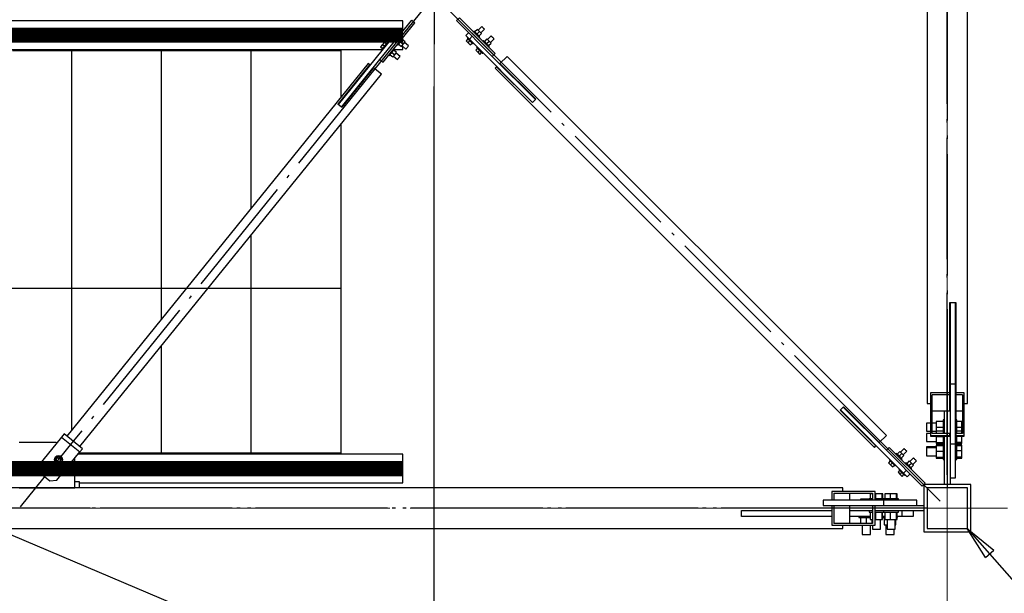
# Paper-space layout 'A0 Advance Steel' of a CAD drawing. Header units: millimetres. Extents: x 228 to 822, y 214 to 634.
# Tile 40 of 76: x 325 to 355, y 524 to 541. Entities that reach past the tile are written whole.
import ezdxf

# ---------------------------------------------------------------- set-up
doc = ezdxf.new("R2010")
doc.units = ezdxf.units.MM
doc.linetypes.add('1 1', pattern=[2, 1, -1])
doc.linetypes.add('ACAD_ISO04W100', pattern=[30, 24, -3, 0, -3])
doc.layers.get('0').update_dxf_attribs({"linetype": 'CONTINUOUS'})
for name, color, linetype in [('AS_Belki', 145, 'CONTINUOUS'), ('AS_Blachy', 30, 'CONTINUOUS'), ('AS_DIM_ON', 7, 'CONTINUOUS'), ('AS_Kraty', 9, 'CONTINUOUS'), ('AS_Schody', 253, 'CONTINUOUS'), ('AS_Sruby', 9, 'CONTINUOUS')]:
    doc.layers.add(name, color=color, linetype=linetype)

# ---------------------------------------------------------------- blocks, each defined once
blk = doc.blocks.new('324ewdsczxzxcz')
at = {"linetype": 'ACAD_ISO04W100', "lineweight": 5, "ltscale": 0.2}
for p, q in [((343.029, 244.968), (343.029, 340.131)), ((358.229, 244.968, 54.54), (358.229, 340.131, 54.54)), ((378.311, 266.018, -2641.446), (283.147, 266.018, -2641.446))]:
    blk.add_line(p, q, dxfattribs=at)

psp = doc.layouts.new('A0 Advance Steel')

# ---------------------------------------------------------------- linework, layer by layer
at = {"color": 0, "linetype": 'ByBlock', "lineweight": -2}
for p, q in [((354.062, 525.376), (353.526, 526.236)), ((353.526, 526.236), (354.312, 525.596)), ((354.062, 525.376), (354.312, 525.596))]:
    psp.add_line(p, q, dxfattribs=at)
at = {"linetype": '1 1', "transparency": 33554559, "const_width": 0.45}
for points, elevation in [([(336.804, 528.01), (299.119, 528.01), (299.119, 580.661), (318.446, 580.661)], -1259.448), ([(318.446, 567.811), (311.969, 567.811), (311.969, 540.86), (336.804, 540.86)], -1224.448)]:
    psp.add_lwpolyline(points, dxfattribs=dict(at, elevation=elevation))
at = {"elevation": -8880.379}
psp.add_lwpolyline([(334.975, 533.346), (305.43, 533.346), (305.43, 574.051), (315.936, 574.051), (313.246, 580.236)], dxfattribs=at)
at = {"color": 7}
for points in [[(323.335, 526.836), (362.519, 510.186), (379.409, 510.186)], [(353.526, 526.236), (362.345, 516.221), (381.177, 516.221)]]:
    psp.add_lwpolyline(points, dxfattribs=at)
at = {"layer": 'AS_Belki', "linetype": 'Continuous', "ltscale": 0.15}
for p, q in [((352.336, 578.736), (352.336, 529.936)), ((353.536, 529.936), (353.536, 578.736)), ((335.78, 540.017), (326.846, 528.976)), ((334.883, 538.813), (335.827, 539.979)), ((335.827, 539.979), (335.78, 540.017)), ((339.893, 540.233), (339.681, 540.021)), ((339.681, 540.021), (340.741, 538.96)), ((351.133, 528.993), (339.893, 540.233)), ((327.235, 528.661), (336.169, 539.702)), ((335.936, 539.891), (334.992, 538.725)), ((336.169, 539.702), (335.936, 539.891)), ((339.582, 539.922), (339.539, 539.88)), ((339.539, 539.88), (350.779, 528.639)), ((340.642, 538.861), (339.582, 539.922)), ((334.891, 538.807), (334.883, 538.813)), ((340.649, 538.868), (340.642, 538.861)), ((340.741, 538.96), (340.734, 538.953)), ((334.992, 538.725), (334.985, 538.731)), ((353.006, 532.936), (353.016, 532.936)), ((353.006, 530.258), (353.006, 532.936)), ((353.176, 532.936), (353.186, 532.936)), ((353.186, 532.936), (353.186, 530.258)), ((353.006, 530.83), (353.016, 530.83)), ((353.176, 530.83), (353.186, 530.83)), ((353.006, 530.258), (352.436, 530.258)), ((352.436, 530.258), (352.436, 528.986)), ((353.006, 530.194), (352.486, 530.194)), ((352.486, 529.05), (352.486, 530.194)), ((353.006, 530.194), (353.006, 530.258)), ((353.006, 529.723), (353.006, 530.194)), ((353.436, 530.258), (353.186, 530.258)), ((353.186, 530.258), (353.186, 530.194)), ((353.386, 530.194), (353.186, 530.194)), ((353.186, 530.194), (353.186, 529.723)), ((353.386, 530.194), (353.386, 529.05)), ((353.436, 528.986), (353.436, 530.258)), ((349.853, 529.834), (349.86, 529.841)), ((349.86, 529.841), (350.921, 528.781)), ((352.336, 529.936), (352.436, 529.936)), ((353.436, 529.936), (353.536, 529.936)), ((349.761, 529.742), (349.768, 529.75)), ((350.822, 528.682), (349.761, 529.742)), ((352.486, 529.723), (353.006, 529.723)), ((353.186, 529.723), (353.386, 529.723)), ((353.186, 529.723), (353.186, 529.456)), ((350.921, 528.781), (351.133, 528.993)), ((353.006, 528.986), (352.436, 528.986)), ((352.436, 528.986), (352.436, 528.976)), ((352.436, 528.976), (353.006, 528.976)), ((353.006, 529.05), (352.486, 529.05)), ((353.006, 528.986), (353.006, 529.05)), ((353.006, 528.976), (353.006, 528.986)), ((353.386, 529.05), (353.186, 529.05)), ((353.186, 529.05), (353.186, 528.986)), ((353.436, 528.986), (353.186, 528.986)), ((353.186, 528.986), (353.186, 528.976)), ((353.186, 528.976), (353.436, 528.976)), ((353.436, 528.976), (353.436, 528.986)), ((350.779, 528.639), (350.822, 528.682)), ((349.836, 527.436), (301.036, 527.436)), ((349.836, 527.336), (349.836, 527.436)), ((353.636, 527.536), (352.236, 527.536)), ((352.236, 527.536), (352.236, 526.136)), ((353.536, 527.436), (352.336, 527.436)), ((352.336, 527.436), (352.336, 526.236)), ((353.536, 526.236), (353.536, 527.436)), ((353.636, 526.136), (353.636, 527.536)), ((350.786, 527.336), (349.515, 527.336)), ((349.515, 527.336), (349.515, 527.086)), ((349.578, 527.286), (350.723, 527.286)), ((349.578, 527.286), (349.578, 527.086)), ((350.049, 527.086), (350.049, 527.286)), ((350.723, 527.286), (350.723, 527.086)), ((350.796, 527.336), (350.786, 527.336)), ((350.786, 527.336), (350.786, 527.086)), ((350.796, 527.086), (350.796, 527.336)), ((349.515, 527.086), (349.578, 527.086)), ((349.578, 526.906), (349.515, 526.906)), ((349.515, 526.906), (349.515, 526.336)), ((349.578, 527.086), (350.049, 527.086)), ((350.049, 526.906), (349.578, 526.906)), ((349.578, 526.906), (349.578, 526.386)), ((349.836, 527.076), (349.836, 527.086)), ((349.836, 526.906), (349.836, 526.916)), ((350.049, 527.086), (350.363, 527.086)), ((350.049, 526.386), (350.049, 526.906)), ((350.723, 527.086), (350.786, 527.086)), ((350.786, 526.906), (350.723, 526.906)), ((350.723, 526.906), (350.723, 526.386)), ((350.786, 527.086), (350.796, 527.086)), ((350.796, 526.906), (350.786, 526.906)), ((350.786, 526.906), (350.786, 526.336)), ((350.796, 526.336), (350.796, 526.906)), ((346.836, 526.766), (349.515, 526.766)), ((346.836, 526.756), (346.836, 526.766)), ((346.836, 526.586), (346.836, 526.596)), ((349.515, 526.586), (346.836, 526.586)), ((349.515, 526.336), (350.786, 526.336)), ((350.723, 526.386), (349.578, 526.386)), ((349.836, 526.236), (349.836, 526.336)), ((350.786, 526.336), (350.796, 526.336)), ((301.036, 526.236), (349.836, 526.236)), ((352.236, 526.136), (353.636, 526.136)), ((352.336, 526.236), (353.536, 526.236))]:
    psp.add_line(p, q, dxfattribs=at)
at = {"layer": 'AS_Belki', "color": 10, "linetype": 'ACAD_ISO04W100', "ltscale": 0.15}
for points in [[(352.936, 581.236), (352.936, 578.736), (352.936, 529.936), (352.936, 527.436)], [(339.504, 540.269), (337.736, 542.036), (313.136, 566.636), (311.368, 568.404)], [(337.736, 565.582), (337.736, 564.144), (337.736, 542.036), (337.736, 540.599)], [(352.936, 528.077), (352.936, 529.622), (352.936, 552.236), (352.936, 553.78)], [(337.547, 541.803), (335.975, 539.86), (327.04, 528.819), (325.468, 526.875)], [(352.724, 527.048), (350.956, 528.816), (339.716, 540.056), (337.948, 541.824)], [(352.936, 527.825), (352.936, 529.369), (352.936, 529.622), (352.936, 531.166)], [(352.336, 526.836), (349.836, 526.836), (301.036, 526.836), (298.536, 526.836)], [(351.695, 526.836), (350.151, 526.836), (327.537, 526.836), (325.992, 526.836)], [(351.948, 526.836), (350.403, 526.836), (350.151, 526.836), (348.606, 526.836)], [(352.936, 526.836), (352.936, 526.836), (352.936, 526.836), (352.936, 526.836)]]:
    psp.add_lwpolyline(points, dxfattribs=at)
at = {"layer": 'AS_Blachy', "linetype": 'Continuous', "ltscale": 0.15}
for p, q in [((336.123, 540.138), (337.067, 541.304)), ((336.216, 540.063), (337.16, 541.229)), ((337.16, 541.229), (337.067, 541.304)), ((338.479, 541.379), (338.394, 541.294)), ((339.454, 540.233), (338.394, 541.294)), ((339.539, 540.318), (338.479, 541.379)), ((336.558, 540.867), (334.891, 538.807)), ((336.653, 540.983), (336.558, 540.867)), ((336.558, 540.867), (336.652, 540.791)), ((336.746, 540.908), (336.653, 540.983)), ((338.754, 540.933), (338.669, 540.848)), ((338.669, 540.848), (338.776, 540.742)), ((338.776, 540.742), (338.86, 540.827)), ((338.776, 540.742), (340.649, 538.868)), ((325.243, 540.405), (326.993, 540.405)), ((326.993, 540.405), (326.993, 540.435)), ((327.004, 540.405), (327.879, 540.405)), ((327.904, 540.405), (329.654, 540.405)), ((329.654, 540.405), (329.654, 540.435)), ((329.664, 540.405), (330.539, 540.405)), ((330.564, 540.405), (332.314, 540.405)), ((332.314, 540.405), (332.314, 540.435)), ((332.314, 540.405), (332.725, 540.405)), ((332.775, 540.405), (333.2, 540.405)), ((333.225, 540.405), (334.975, 540.405)), ((334.975, 540.405), (334.975, 540.435)), ((339.454, 540.233), (339.539, 540.318)), ((334.985, 538.731), (336.123, 540.138)), ((336.123, 540.138), (336.216, 540.063)), ((340.734, 538.953), (339.454, 540.233)), ((340.734, 538.953), (340.649, 538.868)), ((334.985, 538.731), (334.891, 538.807)), ((353.016, 532.936), (353.176, 532.936)), ((353.016, 532.936), (353.016, 530.512)), ((353.176, 530.512), (353.176, 532.936)), ((353.176, 530.512), (353.016, 530.512)), ((353.016, 530.512), (353.016, 528.732)), ((353.176, 528.732), (353.176, 530.512)), ((349.768, 529.75), (349.853, 529.834)), ((351.132, 528.555), (349.853, 529.834)), ((353.016, 529.836), (353.006, 529.836)), ((349.768, 529.75), (351.642, 527.876)), ((352.856, 529.05), (352.856, 529.723)), ((326.693, 528.945), (326.013, 528.106)), ((326.768, 529.039), (326.693, 528.945)), ((326.693, 528.945), (327.237, 528.505)), ((327.312, 528.598), (326.768, 529.039)), ((352.856, 527.536), (352.856, 528.976)), ((353.006, 528.983), (353.016, 528.983)), ((326.536, 528.788), (325.436, 528.788)), ((326.553, 528.773), (326.536, 528.788)), ((351.217, 528.64), (351.132, 528.555)), ((352.279, 527.579), (351.217, 528.64)), ((353.176, 528.732), (353.016, 528.732)), ((353.016, 528.732), (353.016, 528.617)), ((353.016, 528.617), (353.016, 527.536)), ((353.176, 528.489), (353.176, 528.732)), ((326.557, 527.666), (327.237, 528.505)), ((327.654, 528.465), (327.204, 528.465)), ((327.237, 528.505), (327.312, 528.598)), ((329.654, 528.465), (327.704, 528.465)), ((330.764, 528.465), (329.654, 528.465)), ((329.654, 528.435), (329.654, 528.465)), ((332.314, 528.465), (330.814, 528.465)), ((332.425, 528.465), (332.314, 528.465)), ((332.314, 528.435), (332.314, 528.465)), ((334.975, 528.465), (332.475, 528.465)), ((334.975, 528.435), (334.975, 528.465)), ((352.194, 527.494), (351.132, 528.555)), ((353.176, 527.738), (353.176, 528.489)), ((326.013, 528.106), (326.035, 527.895)), ((327.086, 528.288), (327.072, 528.301)), ((327.086, 527.438), (327.086, 528.288)), ((326.035, 527.895), (326.346, 527.643)), ((351.642, 527.876), (351.727, 527.961)), ((351.642, 527.876), (351.748, 527.77)), ((351.748, 527.77), (351.833, 527.855)), ((353.016, 527.738), (353.176, 527.738)), ((325.436, 527.438), (327.086, 527.438)), ((326.346, 527.643), (326.557, 527.666)), ((352.194, 527.494), (352.279, 527.579)), ((351.041, 527.076), (349.26, 527.076)), ((349.26, 527.076), (349.26, 526.916)), ((349.26, 526.916), (350.851, 526.916)), ((349.936, 526.916), (349.936, 526.906)), ((350.789, 526.906), (350.789, 526.916)), ((350.851, 526.916), (351.041, 526.916)), ((352.035, 527.076), (351.041, 527.076)), ((351.041, 527.076), (351.041, 526.916)), ((351.041, 526.916), (351.155, 526.916)), ((351.155, 526.916), (352.236, 526.916)), ((352.035, 526.916), (352.035, 527.076)), ((349.515, 526.756), (346.836, 526.756)), ((346.836, 526.596), (346.836, 526.756)), ((346.836, 526.596), (349.515, 526.596)), ((350.723, 526.756), (350.049, 526.756)), ((350.049, 526.596), (350.652, 526.596)), ((352.236, 526.756), (350.796, 526.756)), ((351.019, 526.596), (351.084, 526.596)), ((351.452, 526.596), (351.586, 526.596)), ((351.586, 526.756), (351.586, 526.596)), ((351.586, 526.596), (351.936, 526.596)), ((351.936, 526.596), (351.936, 526.756))]:
    psp.add_line(p, q, dxfattribs=at)
at = {"layer": 'AS_DIM_ON', "color": 8}
psp.add_line((337.736, 512.155), (337.736, 539.336), dxfattribs=at)
at = {"layer": 'AS_Kraty', "linetype": 'Continuous', "ltscale": 0.15}
for p, q in [((326.993, 540.405), (327.004, 540.405)), ((326.993, 529.157), (326.993, 540.405)), ((327.879, 540.405), (327.904, 540.405)), ((329.654, 540.405), (329.664, 540.405)), ((329.654, 532.446), (329.654, 540.405)), ((330.539, 540.405), (330.564, 540.405)), ((332.314, 535.734), (332.314, 540.405)), ((332.725, 540.405), (332.775, 540.405)), ((333.2, 540.405), (333.225, 540.405)), ((334.975, 539.022), (334.975, 540.405)), ((334.975, 538.911), (334.975, 538.927)), ((334.975, 528.465), (334.975, 538.227)), ((332.314, 528.465), (332.314, 534.939)), ((329.654, 528.465), (329.654, 531.651)), ((327.704, 528.465), (327.654, 528.465)), ((330.814, 528.465), (330.764, 528.465)), ((332.475, 528.465), (332.425, 528.465))]:
    psp.add_line(p, q, dxfattribs=at)
at = {"layer": 'AS_Schody', "linetype": 'Continuous', "ltscale": 0.15}
for p, q in [((336.804, 541.285), (311.644, 541.285)), ((336.804, 540.98), (336.804, 541.285)), ((336.804, 540.758), (336.804, 540.789)), ((336.804, 540.715), (336.804, 540.75)), ((311.644, 540.435), (336.186, 540.435)), ((336.55, 540.435), (336.804, 540.435)), ((336.804, 540.435), (336.804, 540.526)), ((336.804, 528.435), (327.18, 528.435)), ((336.804, 527.585), (336.804, 528.435)), ((327.223, 527.585), (336.804, 527.585))]:
    psp.add_line(p, q, dxfattribs=at)
at = {"layer": 'AS_Schody', "color": 10, "linetype": 'ACAD_ISO04W100', "ltscale": 0.15}
for points in [[(336.709, 540.658), (334.62, 540.658), (310.977, 540.658), (308.888, 540.658)], [(336.709, 528.212), (334.62, 528.212), (310.977, 528.212), (308.888, 528.212)]]:
    psp.add_lwpolyline(points, dxfattribs=at)
at = {"layer": 'AS_Sruby', "linetype": 'Continuous', "ltscale": 0.15}
for p, q in [((336.449, 540.891), (336.394, 540.823)), ((336.504, 540.958), (336.449, 540.891)), ((336.449, 540.891), (336.507, 540.844)), ((336.562, 540.911), (336.504, 540.958)), ((336.522, 540.862), (336.507, 540.844)), ((336.536, 540.879), (336.522, 540.862)), ((336.549, 540.896), (336.536, 540.879)), ((336.561, 540.91), (336.549, 540.896)), ((336.57, 540.921), (336.561, 540.91)), ((336.577, 540.93), (336.57, 540.921)), ((336.581, 540.935), (336.577, 540.93)), ((336.583, 540.937), (336.581, 540.935)), ((336.602, 540.921), (336.583, 540.937)), ((338.913, 540.979), (338.896, 540.961)), ((338.915, 540.978), (338.913, 540.979)), ((338.92, 540.973), (338.915, 540.978)), ((338.928, 540.965), (338.92, 540.973)), ((338.938, 540.954), (338.928, 540.965)), ((339.013, 541.032), (338.937, 540.956)), ((338.951, 540.941), (338.938, 540.954)), ((338.966, 540.927), (338.951, 540.941)), ((338.982, 540.911), (338.966, 540.927)), ((338.998, 540.894), (338.982, 540.911)), ((338.998, 540.894), (339.075, 540.971)), ((339.015, 540.878), (338.998, 540.894)), ((339.075, 540.971), (339.013, 541.032)), ((339.031, 540.862), (339.015, 540.878)), ((339.045, 540.847), (339.031, 540.862)), ((339.14, 541.121), (339.032, 541.013)), ((339.06, 540.833), (339.136, 540.909)), ((339.136, 540.909), (339.075, 540.971)), ((339.117, 540.928), (339.225, 541.036)), ((339.143, 541.117), (339.14, 541.121)), ((339.152, 541.108), (339.143, 541.117)), ((339.166, 541.094), (339.152, 541.108)), ((339.182, 541.078), (339.166, 541.094)), ((339.198, 541.062), (339.182, 541.078)), ((339.212, 541.048), (339.198, 541.062)), ((339.221, 541.039), (339.212, 541.048)), ((339.225, 541.036), (339.221, 541.039)), ((336.197, 540.58), (336.143, 540.513)), ((336.252, 540.647), (336.197, 540.58)), ((336.197, 540.58), (336.256, 540.533)), ((336.31, 540.6), (336.252, 540.647)), ((336.285, 540.568), (336.27, 540.551)), ((336.298, 540.585), (336.285, 540.568)), ((336.309, 540.599), (336.298, 540.585)), ((336.318, 540.61), (336.309, 540.599)), ((336.325, 540.619), (336.318, 540.61)), ((336.33, 540.624), (336.325, 540.619)), ((336.331, 540.626), (336.33, 540.624)), ((336.351, 540.61), (336.331, 540.626)), ((336.394, 540.823), (336.453, 540.776)), ((336.433, 540.752), (336.432, 540.75)), ((336.432, 540.75), (336.451, 540.735)), ((336.438, 540.758), (336.433, 540.752)), ((336.445, 540.766), (336.438, 540.758)), ((336.454, 540.778), (336.445, 540.766)), ((336.465, 540.792), (336.454, 540.778)), ((336.478, 540.808), (336.465, 540.792)), ((336.493, 540.826), (336.478, 540.808)), ((336.507, 540.844), (336.493, 540.826)), ((336.638, 540.584), (336.657, 540.568)), ((336.657, 540.568), (336.659, 540.57)), ((336.659, 540.57), (336.663, 540.575)), ((336.663, 540.575), (336.67, 540.584)), ((336.67, 540.584), (336.679, 540.595)), ((336.678, 540.594), (336.762, 540.526)), ((336.679, 540.595), (336.691, 540.609)), ((336.691, 540.609), (336.704, 540.626)), ((336.704, 540.626), (336.718, 540.643)), ((336.718, 540.643), (336.733, 540.661)), ((336.733, 540.661), (336.748, 540.679)), ((336.733, 540.661), (336.817, 540.593)), ((336.748, 540.679), (336.762, 540.697)), ((336.762, 540.697), (336.775, 540.713)), ((336.762, 540.526), (336.817, 540.593)), ((336.775, 540.713), (336.786, 540.727)), ((336.786, 540.727), (336.796, 540.739)), ((336.871, 540.661), (336.787, 540.729)), ((336.808, 540.755), (336.789, 540.77)), ((336.796, 540.739), (336.803, 540.747)), ((336.803, 540.747), (336.807, 540.753)), ((336.807, 540.753), (336.808, 540.755)), ((336.817, 540.593), (336.871, 540.661)), ((336.973, 540.544), (336.854, 540.64)), ((338.732, 540.751), (338.679, 540.698)), ((338.679, 540.698), (338.74, 540.636)), ((338.726, 540.792), (338.708, 540.774)), ((338.708, 540.774), (338.71, 540.772)), ((338.71, 540.772), (338.715, 540.768)), ((338.715, 540.768), (338.723, 540.76)), ((338.723, 540.76), (338.733, 540.749)), ((338.733, 540.749), (338.746, 540.736)), ((338.74, 540.636), (338.793, 540.689)), ((338.74, 540.636), (338.802, 540.575)), ((338.746, 540.736), (338.761, 540.722)), ((338.761, 540.722), (338.777, 540.706)), ((338.777, 540.706), (338.793, 540.689)), ((338.793, 540.689), (338.81, 540.673)), ((338.802, 540.575), (338.855, 540.628)), ((338.81, 540.673), (338.826, 540.657)), ((338.826, 540.657), (338.84, 540.642)), ((338.84, 540.642), (338.853, 540.629)), ((338.853, 540.629), (338.864, 540.619)), ((338.864, 540.619), (338.872, 540.611)), ((338.872, 540.611), (338.876, 540.606)), ((338.876, 540.606), (338.878, 540.604)), ((338.878, 540.604), (338.896, 540.622)), ((339.058, 540.834), (339.045, 540.847)), ((339.069, 540.824), (339.058, 540.834)), ((339.065, 540.792), (339.083, 540.809)), ((339.077, 540.816), (339.069, 540.824)), ((339.082, 540.811), (339.077, 540.816)), ((339.083, 540.809), (339.082, 540.811)), ((339.196, 540.696), (339.179, 540.679)), ((339.198, 540.695), (339.196, 540.696)), ((339.203, 540.69), (339.198, 540.695)), ((339.211, 540.682), (339.203, 540.69)), ((339.221, 540.671), (339.211, 540.682)), ((339.296, 540.749), (339.22, 540.673)), ((339.234, 540.659), (339.221, 540.671)), ((339.249, 540.644), (339.234, 540.659)), ((339.265, 540.628), (339.249, 540.644)), ((339.281, 540.611), (339.265, 540.628)), ((339.281, 540.611), (339.357, 540.688)), ((339.298, 540.595), (339.281, 540.611)), ((339.357, 540.688), (339.296, 540.749)), ((339.314, 540.579), (339.298, 540.595)), ((339.328, 540.564), (339.314, 540.579)), ((339.423, 540.838), (339.315, 540.73)), ((339.341, 540.551), (339.328, 540.564)), ((339.342, 540.55), (339.419, 540.626)), ((339.419, 540.626), (339.357, 540.688)), ((339.4, 540.645), (339.507, 540.753)), ((339.426, 540.834), (339.423, 540.838)), ((339.435, 540.825), (339.426, 540.834)), ((339.449, 540.812), (339.435, 540.825)), ((339.465, 540.795), (339.449, 540.812)), ((339.481, 540.779), (339.465, 540.795)), ((339.495, 540.765), (339.481, 540.779)), ((339.504, 540.756), (339.495, 540.765)), ((339.507, 540.753), (339.504, 540.756)), ((336.143, 540.513), (336.201, 540.465)), ((336.182, 540.441), (336.18, 540.439)), ((336.18, 540.439), (336.2, 540.424)), ((336.186, 540.447), (336.182, 540.441)), ((336.193, 540.455), (336.186, 540.447)), ((336.202, 540.467), (336.193, 540.455)), ((336.214, 540.481), (336.202, 540.467)), ((336.227, 540.497), (336.214, 540.481)), ((336.241, 540.515), (336.227, 540.497)), ((336.256, 540.533), (336.241, 540.515)), ((336.27, 540.551), (336.256, 540.533)), ((336.386, 540.273), (336.406, 540.257)), ((336.411, 540.264), (336.418, 540.273)), ((336.418, 540.273), (336.428, 540.284)), ((336.427, 540.283), (336.511, 540.215)), ((336.428, 540.284), (336.439, 540.299)), ((336.439, 540.299), (336.452, 540.315)), ((336.452, 540.315), (336.466, 540.332)), ((336.466, 540.332), (336.481, 540.35)), ((336.481, 540.35), (336.496, 540.369)), ((336.481, 540.35), (336.565, 540.282)), ((336.496, 540.369), (336.51, 540.386)), ((336.51, 540.386), (336.523, 540.402)), ((336.511, 540.215), (336.565, 540.282)), ((336.523, 540.402), (336.535, 540.416)), ((336.535, 540.416), (336.544, 540.428)), ((336.62, 540.35), (336.536, 540.418)), ((336.557, 540.444), (336.537, 540.459)), ((336.544, 540.428), (336.551, 540.437)), ((336.551, 540.437), (336.555, 540.442)), ((336.555, 540.442), (336.557, 540.444)), ((336.565, 540.282), (336.62, 540.35)), ((336.721, 540.233), (336.603, 540.329)), ((336.779, 540.547), (336.897, 540.451)), ((336.897, 540.451), (336.9, 540.455)), ((336.9, 540.455), (336.908, 540.465)), ((336.908, 540.465), (336.92, 540.48)), ((336.92, 540.48), (336.935, 540.498)), ((336.935, 540.498), (336.949, 540.516)), ((336.949, 540.516), (336.962, 540.531)), ((336.962, 540.531), (336.97, 540.541)), ((336.97, 540.541), (336.973, 540.544)), ((339.015, 540.468), (338.962, 540.415)), ((338.962, 540.415), (339.023, 540.353)), ((339.009, 540.509), (338.991, 540.491)), ((338.991, 540.491), (338.993, 540.49)), ((338.993, 540.49), (338.998, 540.485)), ((338.998, 540.485), (339.006, 540.477)), ((339.006, 540.477), (339.016, 540.466)), ((339.016, 540.466), (339.029, 540.454)), ((339.023, 540.353), (339.076, 540.406)), ((339.023, 540.353), (339.084, 540.292)), ((339.029, 540.454), (339.044, 540.439)), ((339.044, 540.439), (339.06, 540.423)), ((339.06, 540.423), (339.076, 540.406)), ((339.076, 540.406), (339.093, 540.39)), ((339.084, 540.292), (339.137, 540.345)), ((339.093, 540.39), (339.109, 540.374)), ((339.109, 540.374), (339.123, 540.359)), ((339.123, 540.359), (339.136, 540.346)), ((339.136, 540.346), (339.147, 540.336)), ((339.147, 540.336), (339.154, 540.328)), ((339.154, 540.328), (339.159, 540.323)), ((339.159, 540.323), (339.161, 540.322)), ((339.161, 540.322), (339.179, 540.339)), ((339.352, 540.541), (339.341, 540.551)), ((339.348, 540.509), (339.366, 540.527)), ((339.36, 540.533), (339.352, 540.541)), ((339.364, 540.528), (339.36, 540.533)), ((339.366, 540.527), (339.364, 540.528)), ((336.406, 540.257), (336.407, 540.259)), ((336.407, 540.259), (336.411, 540.264)), ((336.527, 540.236), (336.646, 540.14)), ((336.646, 540.14), (336.648, 540.144)), ((336.648, 540.144), (336.657, 540.154)), ((336.657, 540.154), (336.669, 540.169)), ((336.669, 540.169), (336.683, 540.187)), ((336.683, 540.187), (336.698, 540.205)), ((336.698, 540.205), (336.71, 540.22)), ((336.71, 540.22), (336.718, 540.23)), ((336.718, 540.23), (336.721, 540.233)), ((352.436, 529.356), (352.316, 529.356)), ((352.316, 529.356), (352.316, 529.347)), ((352.316, 529.347), (352.316, 529.321)), ((352.316, 529.321), (352.316, 529.282)), ((352.316, 529.282), (352.316, 529.236)), ((352.316, 529.236), (352.316, 529.19)), ((352.316, 529.19), (352.316, 529.151)), ((352.601, 529.356), (352.486, 529.356)), ((352.816, 529.408), (352.601, 529.408)), ((352.601, 529.408), (352.601, 529.236)), ((352.601, 529.236), (352.816, 529.236)), ((352.601, 529.236), (352.601, 529.12)), ((352.856, 529.456), (352.816, 529.456)), ((352.816, 529.456), (352.816, 529.452)), ((352.816, 529.452), (352.816, 529.44)), ((352.816, 529.44), (352.816, 529.419)), ((352.816, 529.419), (352.816, 529.392)), ((352.816, 529.392), (352.816, 529.358)), ((352.816, 529.358), (352.816, 529.32)), ((352.816, 529.32), (352.816, 529.279)), ((352.816, 529.279), (352.816, 529.236)), ((352.816, 529.236), (352.816, 529.193)), ((352.816, 529.193), (352.816, 529.156)), ((353.216, 529.456), (353.176, 529.456)), ((353.216, 529.452), (353.216, 529.456)), ((353.216, 529.44), (353.216, 529.452)), ((353.216, 529.419), (353.216, 529.44)), ((353.216, 529.392), (353.216, 529.419)), ((353.366, 529.409), (353.216, 529.409)), ((353.216, 529.358), (353.216, 529.392)), ((353.216, 529.32), (353.216, 529.358)), ((353.216, 529.279), (353.216, 529.32)), ((353.216, 529.236), (353.216, 529.279)), ((353.216, 529.236), (353.366, 529.236)), ((353.216, 529.193), (353.216, 529.236)), ((353.216, 529.156), (353.216, 529.193)), ((353.366, 529.236), (353.366, 529.409)), ((353.366, 529.122), (353.366, 529.236)), ((352.316, 529.151), (352.316, 529.125)), ((352.316, 529.125), (352.316, 529.116)), ((352.316, 529.116), (352.436, 529.116)), ((352.436, 529.056), (352.316, 529.056)), ((352.316, 529.056), (352.316, 529.041)), ((352.316, 529.041), (352.316, 529.011)), ((352.316, 529.011), (352.316, 528.969)), ((352.316, 528.969), (352.316, 528.923)), ((352.316, 528.923), (352.316, 528.878)), ((352.486, 529.116), (352.601, 529.116)), ((352.601, 529.056), (352.486, 529.056)), ((352.816, 529.12), (352.601, 529.12)), ((352.601, 529.12), (352.601, 529.05)), ((352.601, 528.976), (352.601, 528.965)), ((352.601, 528.965), (352.816, 528.965)), ((352.601, 528.965), (352.601, 528.781)), ((352.856, 529.156), (352.816, 529.156)), ((352.816, 529.156), (352.816, 529.155)), ((352.816, 529.155), (352.816, 529.146)), ((352.816, 529.146), (352.816, 529.129)), ((352.816, 529.129), (352.816, 529.104)), ((352.816, 529.104), (352.816, 529.073)), ((352.816, 529.073), (352.816, 529.05)), ((352.816, 528.976), (352.816, 528.954)), ((352.816, 528.954), (352.816, 528.911)), ((352.816, 528.911), (352.816, 528.869)), ((353.216, 529.156), (353.176, 529.156)), ((353.216, 529.155), (353.216, 529.156)), ((353.216, 529.146), (353.216, 529.155)), ((353.216, 529.129), (353.216, 529.146)), ((353.216, 529.104), (353.216, 529.129)), ((353.366, 529.122), (353.216, 529.122)), ((353.216, 529.073), (353.216, 529.104)), ((353.216, 529.05), (353.216, 529.073)), ((353.216, 528.954), (353.216, 528.976)), ((353.366, 528.965), (353.216, 528.965)), ((353.216, 528.911), (353.216, 528.954)), ((353.216, 528.869), (353.216, 528.911)), ((353.366, 529.05), (353.366, 529.122)), ((353.366, 528.965), (353.366, 528.976)), ((353.366, 528.78), (353.366, 528.965)), ((351.653, 528.608), (351.545, 528.5)), ((351.656, 528.604), (351.653, 528.608)), ((351.665, 528.595), (351.656, 528.604)), ((352.316, 528.878), (352.316, 528.843)), ((352.316, 528.843), (352.316, 528.821)), ((352.316, 528.821), (352.316, 528.818)), ((352.316, 528.818), (352.601, 528.818)), ((352.601, 528.656), (352.316, 528.656)), ((352.316, 528.656), (352.316, 528.647)), ((352.316, 528.647), (352.316, 528.624)), ((352.601, 528.624), (352.316, 528.624)), ((352.316, 528.624), (352.316, 528.609)), ((352.316, 528.609), (352.316, 528.579)), ((352.601, 528.781), (352.816, 528.781)), ((352.601, 528.781), (352.601, 528.753)), ((352.601, 528.753), (352.816, 528.753)), ((352.816, 528.708), (352.601, 528.708)), ((352.601, 528.708), (352.601, 528.688)), ((352.816, 528.688), (352.601, 528.688)), ((352.601, 528.688), (352.601, 528.532)), ((352.816, 528.869), (352.816, 528.829)), ((352.816, 528.829), (352.816, 528.794)), ((352.816, 528.794), (352.816, 528.764)), ((352.816, 528.764), (352.816, 528.741)), ((352.816, 528.741), (352.816, 528.725)), ((352.816, 528.725), (352.816, 528.718)), ((352.816, 528.718), (352.856, 528.718)), ((352.816, 528.718), (352.816, 528.714)), ((352.816, 528.714), (352.816, 528.696)), ((352.816, 528.696), (352.816, 528.671)), ((352.816, 528.671), (352.816, 528.64)), ((352.816, 528.64), (352.816, 528.604)), ((352.816, 528.604), (352.816, 528.564)), ((353.176, 528.718), (353.216, 528.718)), ((353.216, 528.829), (353.216, 528.869)), ((353.216, 528.794), (353.216, 528.829)), ((353.216, 528.764), (353.216, 528.794)), ((353.366, 528.78), (353.216, 528.78)), ((353.216, 528.741), (353.216, 528.764)), ((353.216, 528.751), (353.366, 528.751)), ((353.216, 528.725), (353.216, 528.741)), ((353.216, 528.718), (353.216, 528.725)), ((353.216, 528.714), (353.216, 528.718)), ((353.216, 528.696), (353.216, 528.714)), ((353.366, 528.709), (353.216, 528.709)), ((353.216, 528.671), (353.216, 528.696)), ((353.366, 528.69), (353.216, 528.69)), ((353.216, 528.64), (353.216, 528.671)), ((353.216, 528.604), (353.216, 528.64)), ((353.216, 528.564), (353.216, 528.604)), ((353.366, 528.751), (353.366, 528.78)), ((353.366, 528.69), (353.366, 528.709)), ((353.366, 528.533), (353.366, 528.69)), ((326.522, 528.337), (326.506, 528.238)), ((326.615, 528.373), (326.522, 528.337)), ((326.693, 528.31), (326.615, 528.373)), ((326.678, 528.211), (326.693, 528.31)), ((351.426, 528.466), (351.409, 528.448)), ((351.428, 528.465), (351.426, 528.466)), ((351.433, 528.46), (351.428, 528.465)), ((351.441, 528.452), (351.433, 528.46)), ((351.451, 528.441), (351.441, 528.452)), ((351.526, 528.519), (351.45, 528.443)), ((351.464, 528.428), (351.451, 528.441)), ((351.479, 528.414), (351.464, 528.428)), ((351.495, 528.398), (351.479, 528.414)), ((351.511, 528.381), (351.495, 528.398)), ((351.511, 528.381), (351.588, 528.458)), ((351.528, 528.365), (351.511, 528.381)), ((351.588, 528.458), (351.526, 528.519)), ((351.544, 528.349), (351.528, 528.365)), ((351.558, 528.334), (351.544, 528.349)), ((351.571, 528.321), (351.558, 528.334)), ((351.582, 528.311), (351.571, 528.321)), ((351.573, 528.32), (351.649, 528.396)), ((351.59, 528.303), (351.582, 528.311)), ((351.649, 528.396), (351.588, 528.458)), ((351.63, 528.415), (351.738, 528.523)), ((351.679, 528.581), (351.665, 528.595)), ((351.695, 528.565), (351.679, 528.581)), ((351.711, 528.549), (351.695, 528.565)), ((351.725, 528.535), (351.711, 528.549)), ((351.734, 528.526), (351.725, 528.535)), ((351.738, 528.523), (351.734, 528.526)), ((351.936, 528.325), (351.828, 528.217)), ((351.939, 528.322), (351.936, 528.325)), ((351.948, 528.312), (351.939, 528.322)), ((351.962, 528.299), (351.948, 528.312)), ((352.316, 528.579), (352.316, 528.537)), ((352.316, 528.537), (352.316, 528.49)), ((352.316, 528.49), (352.316, 528.446)), ((352.316, 528.446), (352.316, 528.41)), ((352.316, 528.41), (352.316, 528.389)), ((352.316, 528.389), (352.316, 528.385)), ((352.316, 528.385), (352.601, 528.385)), ((352.601, 528.532), (352.816, 528.532)), ((352.601, 528.532), (352.601, 528.349)), ((352.601, 528.349), (352.816, 528.349)), ((352.601, 528.349), (352.601, 528.321)), ((352.601, 528.321), (352.816, 528.321)), ((352.816, 528.564), (352.816, 528.521)), ((352.816, 528.521), (352.816, 528.478)), ((352.816, 528.478), (352.816, 528.436)), ((352.816, 528.436), (352.816, 528.397)), ((352.816, 528.397), (352.816, 528.361)), ((352.816, 528.361), (352.816, 528.331)), ((352.816, 528.331), (352.816, 528.308)), ((353.216, 528.521), (353.216, 528.564)), ((353.366, 528.533), (353.216, 528.533)), ((353.216, 528.478), (353.216, 528.521)), ((353.216, 528.436), (353.216, 528.478)), ((353.216, 528.397), (353.216, 528.436)), ((353.216, 528.361), (353.216, 528.397)), ((353.216, 528.331), (353.216, 528.361)), ((353.366, 528.347), (353.216, 528.347)), ((353.216, 528.308), (353.216, 528.331)), ((353.216, 528.319), (353.366, 528.319)), ((353.366, 528.347), (353.366, 528.533)), ((353.366, 528.319), (353.366, 528.347)), ((326.27, 528.026), (326.255, 527.928)), ((326.364, 528.062), (326.27, 528.026)), ((326.442, 527.999), (326.364, 528.062)), ((326.506, 528.238), (326.584, 528.175)), ((326.584, 528.175), (326.678, 528.211)), ((351.245, 528.238), (351.192, 528.185)), ((351.192, 528.185), (351.253, 528.123)), ((351.239, 528.279), (351.221, 528.261)), ((351.221, 528.261), (351.223, 528.259)), ((351.223, 528.259), (351.228, 528.255)), ((351.228, 528.255), (351.236, 528.247)), ((351.236, 528.247), (351.246, 528.236)), ((351.246, 528.236), (351.259, 528.223)), ((351.253, 528.123), (351.306, 528.176)), ((351.253, 528.123), (351.315, 528.062)), ((351.259, 528.223), (351.274, 528.209)), ((351.274, 528.209), (351.29, 528.193)), ((351.29, 528.193), (351.306, 528.176)), ((351.306, 528.176), (351.323, 528.16)), ((351.315, 528.062), (351.368, 528.115)), ((351.323, 528.16), (351.339, 528.144)), ((351.339, 528.144), (351.353, 528.129)), ((351.353, 528.129), (351.366, 528.116)), ((351.366, 528.116), (351.377, 528.106)), ((351.377, 528.106), (351.385, 528.098)), ((351.385, 528.098), (351.389, 528.093)), ((351.389, 528.093), (351.391, 528.091)), ((351.391, 528.091), (351.409, 528.109)), ((351.578, 528.279), (351.596, 528.296)), ((351.594, 528.298), (351.59, 528.303)), ((351.596, 528.296), (351.594, 528.298)), ((351.709, 528.183), (351.692, 528.166)), ((351.711, 528.182), (351.709, 528.183)), ((351.716, 528.177), (351.711, 528.182)), ((351.724, 528.169), (351.716, 528.177)), ((351.734, 528.158), (351.724, 528.169)), ((351.809, 528.236), (351.733, 528.16)), ((351.747, 528.146), (351.734, 528.158)), ((351.762, 528.131), (351.747, 528.146)), ((351.778, 528.115), (351.762, 528.131)), ((351.794, 528.098), (351.778, 528.115)), ((351.794, 528.098), (351.87, 528.175)), ((351.811, 528.082), (351.794, 528.098)), ((351.87, 528.175), (351.809, 528.236)), ((351.827, 528.066), (351.811, 528.082)), ((351.841, 528.051), (351.827, 528.066)), ((351.854, 528.038), (351.841, 528.051)), ((351.865, 528.028), (351.854, 528.038)), ((351.855, 528.037), (351.932, 528.113)), ((351.873, 528.02), (351.865, 528.028)), ((351.932, 528.113), (351.87, 528.175)), ((351.877, 528.015), (351.873, 528.02)), ((351.913, 528.132), (352.02, 528.24)), ((351.978, 528.282), (351.962, 528.299)), ((351.994, 528.266), (351.978, 528.282)), ((352.008, 528.252), (351.994, 528.266)), ((352.017, 528.243), (352.008, 528.252)), ((352.02, 528.24), (352.017, 528.243)), ((352.816, 528.308), (352.816, 528.293)), ((352.816, 528.293), (352.816, 528.285)), ((352.816, 528.285), (352.856, 528.285)), ((353.176, 528.285), (353.216, 528.285)), ((353.216, 528.293), (353.216, 528.308)), ((353.216, 528.285), (353.216, 528.293)), ((326.255, 527.928), (326.333, 527.865)), ((326.333, 527.865), (326.426, 527.9)), ((326.426, 527.9), (326.442, 527.999)), ((351.528, 527.955), (351.475, 527.902)), ((351.475, 527.902), (351.536, 527.84)), ((351.522, 527.996), (351.504, 527.978)), ((351.504, 527.978), (351.506, 527.977)), ((351.506, 527.977), (351.511, 527.972)), ((351.511, 527.972), (351.519, 527.964)), ((351.519, 527.964), (351.529, 527.953)), ((351.529, 527.953), (351.542, 527.941)), ((351.536, 527.84), (351.589, 527.893)), ((351.536, 527.84), (351.597, 527.779)), ((351.542, 527.941), (351.557, 527.926)), ((351.557, 527.926), (351.573, 527.91)), ((351.573, 527.91), (351.589, 527.893)), ((351.589, 527.893), (351.606, 527.877)), ((351.597, 527.779), (351.65, 527.832)), ((351.606, 527.877), (351.622, 527.861)), ((351.622, 527.861), (351.636, 527.846)), ((351.636, 527.846), (351.649, 527.833)), ((351.649, 527.833), (351.66, 527.823)), ((351.66, 527.823), (351.667, 527.815)), ((351.667, 527.815), (351.672, 527.81)), ((351.672, 527.81), (351.674, 527.809)), ((351.674, 527.809), (351.692, 527.826)), ((351.861, 527.996), (351.879, 528.014)), ((351.879, 528.014), (351.877, 528.015)), ((326.553, 527.438), (326.553, 527.436)), ((326.791, 527.436), (326.791, 527.438)), ((326.985, 527.438), (326.985, 527.436)), ((327.119, 527.616), (327.086, 527.616)), ((327.163, 527.616), (327.119, 527.616)), ((327.199, 527.616), (327.163, 527.616)), ((327.22, 527.616), (327.199, 527.616)), ((327.223, 527.616), (327.22, 527.616)), ((327.223, 527.436), (327.223, 527.616)), ((350.723, 527.266), (350.65, 527.266)), ((350.65, 527.266), (350.65, 527.116)), ((350.807, 527.266), (350.796, 527.266)), ((350.993, 527.266), (350.807, 527.266)), ((350.807, 527.266), (350.807, 527.116)), ((351.021, 527.266), (350.993, 527.266)), ((350.993, 527.266), (350.993, 527.116)), ((351.021, 527.116), (351.021, 527.266)), ((351.24, 527.266), (351.082, 527.266)), ((351.082, 527.266), (351.082, 527.116)), ((351.425, 527.266), (351.24, 527.266)), ((351.24, 527.266), (351.24, 527.116)), ((351.454, 527.266), (351.425, 527.266)), ((351.425, 527.266), (351.425, 527.116)), ((351.454, 527.116), (351.454, 527.266)), ((350.536, 527.106), (350.363, 527.106)), ((350.363, 527.106), (350.363, 527.076)), ((350.616, 527.106), (350.536, 527.106)), ((350.536, 527.106), (350.536, 527.076)), ((350.617, 527.116), (350.616, 527.116)), ((350.616, 527.116), (350.616, 527.076)), ((350.626, 527.116), (350.617, 527.116)), ((350.644, 527.116), (350.626, 527.116)), ((350.668, 527.116), (350.644, 527.116)), ((350.7, 527.116), (350.668, 527.116)), ((350.722, 527.116), (350.7, 527.116)), ((350.819, 527.116), (350.796, 527.116)), ((350.862, 527.116), (350.819, 527.116)), ((350.904, 527.116), (350.862, 527.116)), ((350.943, 527.116), (350.904, 527.116)), ((350.979, 527.116), (350.943, 527.116)), ((351.008, 527.116), (350.979, 527.116)), ((351.032, 527.116), (351.008, 527.116)), ((351.047, 527.116), (351.032, 527.116)), ((351.055, 527.116), (351.047, 527.116)), ((351.059, 527.116), (351.055, 527.116)), ((351.055, 527.076), (351.055, 527.116)), ((351.076, 527.116), (351.059, 527.116)), ((351.101, 527.116), (351.076, 527.116)), ((351.132, 527.116), (351.101, 527.116)), ((351.168, 527.116), (351.132, 527.116)), ((351.209, 527.116), (351.168, 527.116)), ((351.251, 527.116), (351.209, 527.116)), ((351.294, 527.116), (351.251, 527.116)), ((351.336, 527.116), (351.294, 527.116)), ((351.376, 527.116), (351.336, 527.116)), ((351.411, 527.116), (351.376, 527.116)), ((351.441, 527.116), (351.411, 527.116)), ((351.464, 527.116), (351.441, 527.116)), ((351.48, 527.116), (351.464, 527.116)), ((351.487, 527.116), (351.48, 527.116)), ((351.487, 527.076), (351.487, 527.116)), ((350.316, 526.596), (350.316, 526.556)), ((350.616, 526.756), (350.616, 526.716)), ((350.616, 526.716), (350.617, 526.716)), ((350.617, 526.716), (350.626, 526.716)), ((350.626, 526.716), (350.644, 526.716)), ((350.644, 526.716), (350.668, 526.716)), ((350.652, 526.716), (350.652, 526.501)), ((350.668, 526.716), (350.7, 526.716)), ((350.7, 526.716), (350.722, 526.716)), ((350.796, 526.716), (350.819, 526.716)), ((350.807, 526.716), (350.807, 526.501)), ((350.819, 526.716), (350.862, 526.716)), ((350.862, 526.716), (350.904, 526.716)), ((350.904, 526.716), (350.943, 526.716)), ((350.943, 526.716), (350.979, 526.716)), ((350.979, 526.716), (351.008, 526.716)), ((350.991, 526.716), (350.991, 526.501)), ((351.008, 526.716), (351.032, 526.716)), ((351.019, 526.501), (351.019, 526.716)), ((351.032, 526.716), (351.047, 526.716)), ((351.047, 526.716), (351.055, 526.716)), ((351.055, 526.716), (351.055, 526.756)), ((351.055, 526.716), (351.059, 526.716)), ((351.059, 526.716), (351.076, 526.716)), ((351.076, 526.716), (351.101, 526.716)), ((351.084, 526.716), (351.084, 526.501)), ((351.101, 526.716), (351.132, 526.716)), ((351.132, 526.716), (351.168, 526.716)), ((351.168, 526.716), (351.209, 526.716)), ((351.209, 526.716), (351.251, 526.716)), ((351.24, 526.716), (351.24, 526.501)), ((351.251, 526.716), (351.294, 526.716)), ((351.294, 526.716), (351.336, 526.716)), ((351.336, 526.716), (351.376, 526.716)), ((351.376, 526.716), (351.411, 526.716)), ((351.411, 526.716), (351.441, 526.716)), ((351.423, 526.716), (351.423, 526.501)), ((351.441, 526.716), (351.464, 526.716)), ((351.452, 526.501), (351.452, 526.716)), ((351.456, 526.556), (351.456, 526.596)), ((351.464, 526.716), (351.48, 526.716)), ((351.48, 526.716), (351.487, 526.716)), ((351.487, 526.716), (351.487, 526.756)), ((350.316, 526.556), (350.32, 526.556)), ((350.32, 526.556), (350.333, 526.556)), ((350.333, 526.556), (350.353, 526.556)), ((350.353, 526.556), (350.381, 526.556)), ((350.365, 526.556), (350.365, 526.386)), ((350.381, 526.556), (350.414, 526.556)), ((350.414, 526.556), (350.452, 526.556)), ((350.416, 526.336), (350.416, 526.056)), ((350.452, 526.556), (350.493, 526.556)), ((350.493, 526.556), (350.536, 526.556)), ((350.536, 526.556), (350.579, 526.556)), ((350.536, 526.556), (350.536, 526.386)), ((350.579, 526.556), (350.62, 526.556)), ((350.62, 526.556), (350.652, 526.556)), ((350.652, 526.501), (350.723, 526.501)), ((350.656, 526.056), (350.656, 526.336)), ((350.707, 526.386), (350.707, 526.501)), ((350.716, 526.501), (350.716, 526.386)), ((350.716, 526.336), (350.716, 526.216)), ((350.796, 526.501), (350.807, 526.501)), ((350.807, 526.501), (350.991, 526.501)), ((350.955, 526.216), (350.955, 526.501)), ((350.991, 526.501), (351.019, 526.501)), ((351.018, 526.556), (351.02, 526.556)), ((351.02, 526.556), (351.033, 526.556)), ((351.033, 526.556), (351.053, 526.556)), ((351.053, 526.556), (351.081, 526.556)), ((351.065, 526.556), (351.065, 526.341)), ((351.065, 526.341), (351.149, 526.341)), ((351.081, 526.556), (351.084, 526.556)), ((351.084, 526.501), (351.24, 526.501)), ((351.116, 526.341), (351.116, 526.056)), ((351.149, 526.501), (351.149, 526.216)), ((351.24, 526.501), (351.423, 526.501)), ((351.387, 526.216), (351.387, 526.501)), ((351.387, 526.341), (351.407, 526.341)), ((351.407, 526.341), (351.407, 526.501)), ((351.423, 526.501), (351.452, 526.501)), ((351.452, 526.556), (351.452, 526.556)), ((351.452, 526.556), (351.456, 526.556)), ((350.416, 526.056), (350.425, 526.056)), ((350.425, 526.056), (350.451, 526.056)), ((350.451, 526.056), (350.49, 526.056)), ((350.49, 526.056), (350.536, 526.056)), ((350.536, 526.056), (350.582, 526.056)), ((350.582, 526.056), (350.621, 526.056)), ((350.621, 526.056), (350.647, 526.056)), ((350.647, 526.056), (350.656, 526.056)), ((350.716, 526.216), (350.731, 526.216)), ((350.731, 526.216), (350.761, 526.216)), ((350.761, 526.216), (350.803, 526.216)), ((350.803, 526.216), (350.85, 526.216)), ((350.85, 526.216), (350.894, 526.216)), ((350.894, 526.216), (350.93, 526.216)), ((350.93, 526.216), (350.951, 526.216)), ((350.951, 526.216), (350.955, 526.216)), ((351.116, 526.056), (351.125, 526.056)), ((351.125, 526.056), (351.151, 526.056)), ((351.149, 526.216), (351.163, 526.216)), ((351.151, 526.056), (351.19, 526.056)), ((351.163, 526.216), (351.194, 526.216)), ((351.19, 526.056), (351.236, 526.056)), ((351.194, 526.216), (351.236, 526.216)), ((351.236, 526.216), (351.282, 526.216)), ((351.236, 526.056), (351.282, 526.056)), ((351.282, 526.216), (351.327, 526.216)), ((351.282, 526.056), (351.321, 526.056)), ((351.321, 526.056), (351.347, 526.056)), ((351.327, 526.216), (351.362, 526.216)), ((351.347, 526.056), (351.356, 526.056)), ((351.356, 526.056), (351.356, 526.216)), ((351.362, 526.216), (351.384, 526.216)), ((351.384, 526.216), (351.387, 526.216))]:
    psp.add_line(p, q, dxfattribs=at)
for centre, radius in [((326.6, 528.274), 0.12), ((326.6, 528.274), 0.06), ((326.348, 527.963), 0.12), ((326.348, 527.963), 0.06)]:
    psp.add_circle(centre, radius, dxfattribs=at)

# ---------------------------------------------------------------- block references
psp.add_blockref('324ewdsczxzxcz', (-5.293, 260.818, -1221.948))

doc.saveas('drawing.dxf')
